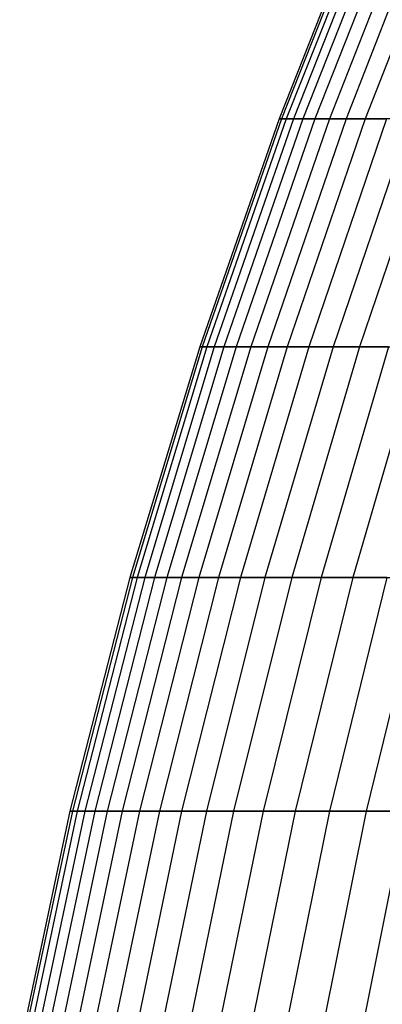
# Model space of a CAD drawing. Extents: x -125 to 125, y -143 to 0.
# Tile 13 of 241: x -59 to -55, y -71 to -61. Entities that reach past the tile are written whole.
import ezdxf

# ---------------------------------------------------------------- set-up
doc = ezdxf.new("R2010")
doc.units = 0
doc.header["$LTSCALE"] = 25.4
doc.layers.get('0').update_dxf_attribs({"linetype": 'CONTINUOUS'})

# ---------------------------------------------------------------- blocks, each defined once
blk = doc.blocks.new('NL2500026672_STL')
at = {"color": 0}
for p, q in [((-55.305, -59.617, -0.583), (-56.23, -61.953, -0.593)), ((-55.305, -59.617, -0.583), (-56.23, -61.953, -0.593)), ((-55.28, -59.617, 1.749), (-56.205, -61.953, 1.778)), ((-55.28, -59.617, 1.749), (-56.205, -61.953, 1.778)), ((-55.231, -59.617, -2.914), (-56.155, -61.953, -2.963)), ((-55.231, -59.617, -2.914), (-56.155, -61.953, -2.963)), ((-55.157, -59.617, 4.078), (-56.08, -61.953, 4.146)), ((-55.157, -59.617, 4.078), (-56.08, -61.953, 4.146)), ((-55.059, -59.617, -5.24), (-55.981, -61.953, -5.327)), ((-55.059, -59.617, -5.24), (-55.981, -61.953, -5.327)), ((-54.936, -59.617, 6.399), (-55.856, -61.953, 6.507)), ((-54.936, -59.617, 6.399), (-55.856, -61.953, 6.507)), ((-54.789, -59.617, -7.556), (-55.706, -61.953, -7.683)), ((-54.789, -59.617, -7.556), (-55.706, -61.953, -7.683)), ((-54.618, -59.617, 8.71), (-55.532, -61.953, 8.855)), ((-54.618, -59.617, 8.71), (-55.532, -61.953, 8.855)), ((-54.422, -59.617, -9.859), (-55.333, -61.953, -10.024)), ((-54.422, -59.617, -9.859), (-55.333, -61.953, -10.024)), ((-56.23, -61.953, -0.593), (-57.057, -64.327, -0.602)), ((-56.23, -61.953, -0.593), (-57.057, -64.327, -0.602)), ((-56.205, -61.953, 1.778), (-57.032, -64.327, 1.804)), ((-56.205, -61.953, 1.778), (-57.032, -64.327, 1.804)), ((-56.155, -61.953, -2.963), (-56.981, -64.327, -3.006)), ((-56.155, -61.953, -2.963), (-56.981, -64.327, -3.006)), ((-56.08, -61.953, 4.146), (-56.905, -64.327, 4.207)), ((-56.08, -61.953, 4.146), (-56.905, -64.327, 4.207)), ((-55.981, -61.953, -5.327), (-56.804, -64.327, -5.406)), ((-55.981, -61.953, -5.327), (-56.804, -64.327, -5.406)), ((-55.856, -61.953, 6.507), (-56.677, -64.327, 6.602)), ((-55.856, -61.953, 6.507), (-56.677, -64.327, 6.602)), ((-55.706, -61.953, -7.683), (-56.525, -64.327, -7.796)), ((-55.706, -61.953, -7.683), (-56.525, -64.327, -7.796)), ((-55.532, -61.953, 8.855), (-56.348, -64.327, 8.986)), ((-55.532, -61.953, 8.855), (-56.348, -64.327, 8.986)), ((-56.23, -61.953, -0.593), (-56.205, -61.953, 1.778)), ((-56.155, -61.953, -2.963), (-56.23, -61.953, -0.593)), ((-56.23, -61.953, -0.593), (-56.205, -61.953, 1.778)), ((-56.155, -61.953, -2.963), (-56.23, -61.953, -0.593)), ((-56.205, -61.953, 1.778), (-56.08, -61.953, 4.146)), ((-56.205, -61.953, 1.778), (-56.08, -61.953, 4.146)), ((-55.981, -61.953, -5.327), (-56.155, -61.953, -2.963)), ((-55.981, -61.953, -5.327), (-56.155, -61.953, -2.963)), ((-55.333, -61.953, -10.024), (-56.147, -64.327, -10.172)), ((-55.333, -61.953, -10.024), (-56.147, -64.327, -10.172)), ((-56.08, -61.953, 4.146), (-55.856, -61.953, 6.507)), ((-56.08, -61.953, 4.146), (-55.856, -61.953, 6.507)), ((-55.706, -61.953, -7.683), (-55.981, -61.953, -5.327)), ((-55.706, -61.953, -7.683), (-55.981, -61.953, -5.327)), ((-55.109, -61.953, 11.189), (-55.92, -64.327, 11.353)), ((-55.109, -61.953, 11.189), (-55.92, -64.327, 11.353)), ((-55.856, -61.953, 6.507), (-55.532, -61.953, 8.855)), ((-55.856, -61.953, 6.507), (-55.532, -61.953, 8.855)), ((-55.333, -61.953, -10.024), (-55.706, -61.953, -7.683)), ((-55.333, -61.953, -10.024), (-55.706, -61.953, -7.683)), ((-54.861, -61.953, -12.348), (-55.668, -64.327, -12.53)), ((-54.861, -61.953, -12.348), (-55.668, -64.327, -12.53)), ((-55.532, -61.953, 8.855), (-55.109, -61.953, 11.189)), ((-55.532, -61.953, 8.855), (-55.109, -61.953, 11.189)), ((-54.589, -61.953, 13.502), (-55.391, -64.327, 13.7)), ((-54.589, -61.953, 13.502), (-55.391, -64.327, 13.7)), ((-54.861, -61.953, -12.348), (-55.333, -61.953, -10.024)), ((-54.861, -61.953, -12.348), (-55.333, -61.953, -10.024)), ((-57.057, -64.327, -0.602), (-57.784, -66.732, -0.609)), ((-57.057, -64.327, -0.602), (-57.784, -66.732, -0.609)), ((-57.032, -64.327, 1.804), (-57.758, -66.732, 1.827)), ((-57.032, -64.327, 1.804), (-57.758, -66.732, 1.827)), ((-56.981, -64.327, -3.006), (-57.707, -66.732, -3.045)), ((-56.981, -64.327, -3.006), (-57.707, -66.732, -3.045)), ((-56.905, -64.327, 4.207), (-57.63, -66.732, 4.261)), ((-56.905, -64.327, 4.207), (-57.63, -66.732, 4.261)), ((-56.804, -64.327, -5.406), (-57.527, -66.732, -5.475)), ((-56.804, -64.327, -5.406), (-57.527, -66.732, -5.475)), ((-56.677, -64.327, 6.602), (-57.399, -66.732, 6.686)), ((-56.677, -64.327, 6.602), (-57.399, -66.732, 6.686)), ((-56.525, -64.327, -7.796), (-57.245, -66.732, -7.895)), ((-56.525, -64.327, -7.796), (-57.245, -66.732, -7.895)), ((-56.348, -64.327, 8.986), (-57.066, -66.732, 9.1)), ((-56.348, -64.327, 8.986), (-57.066, -66.732, 9.1)), ((-57.057, -64.327, -0.602), (-57.032, -64.327, 1.804)), ((-56.981, -64.327, -3.006), (-57.057, -64.327, -0.602)), ((-57.057, -64.327, -0.602), (-57.032, -64.327, 1.804)), ((-56.981, -64.327, -3.006), (-57.057, -64.327, -0.602)), ((-57.032, -64.327, 1.804), (-56.905, -64.327, 4.207)), ((-57.032, -64.327, 1.804), (-56.905, -64.327, 4.207)), ((-56.804, -64.327, -5.406), (-56.981, -64.327, -3.006)), ((-56.804, -64.327, -5.406), (-56.981, -64.327, -3.006)), ((-56.905, -64.327, 4.207), (-56.677, -64.327, 6.602)), ((-56.905, -64.327, 4.207), (-56.677, -64.327, 6.602)), ((-56.147, -64.327, -10.172), (-56.862, -66.732, -10.301)), ((-56.147, -64.327, -10.172), (-56.862, -66.732, -10.301)), ((-56.525, -64.327, -7.796), (-56.804, -64.327, -5.406)), ((-56.525, -64.327, -7.796), (-56.804, -64.327, -5.406)), ((-56.677, -64.327, 6.602), (-56.348, -64.327, 8.986)), ((-56.677, -64.327, 6.602), (-56.348, -64.327, 8.986)), ((-55.92, -64.327, 11.353), (-56.632, -66.732, 11.498)), ((-55.92, -64.327, 11.353), (-56.632, -66.732, 11.498)), ((-56.147, -64.327, -10.172), (-56.525, -64.327, -7.796)), ((-56.147, -64.327, -10.172), (-56.525, -64.327, -7.796)), ((-55.668, -64.327, -12.53), (-56.377, -66.732, -12.689)), ((-55.668, -64.327, -12.53), (-56.377, -66.732, -12.689)), ((-56.348, -64.327, 8.986), (-55.92, -64.327, 11.353)), ((-56.348, -64.327, 8.986), (-55.92, -64.327, 11.353)), ((-55.668, -64.327, -12.53), (-56.147, -64.327, -10.172)), ((-55.668, -64.327, -12.53), (-56.147, -64.327, -10.172)), ((-55.391, -64.327, 13.7), (-56.097, -66.732, 13.875)), ((-55.391, -64.327, 13.7), (-56.097, -66.732, 13.875)), ((-55.92, -64.327, 11.353), (-55.391, -64.327, 13.7)), ((-55.92, -64.327, 11.353), (-55.391, -64.327, 13.7)), ((-55.09, -64.327, -14.865), (-55.792, -66.732, -15.054)), ((-55.09, -64.327, -14.865), (-55.792, -66.732, -15.054)), ((-55.09, -64.327, -14.865), (-55.668, -64.327, -12.53)), ((-55.09, -64.327, -14.865), (-55.668, -64.327, -12.53)), ((-54.764, -64.327, 16.023), (-55.462, -66.732, 16.227)), ((-54.764, -64.327, 16.023), (-55.462, -66.732, 16.227)), ((-55.391, -64.327, 13.7), (-54.764, -64.327, 16.023)), ((-55.391, -64.327, 13.7), (-54.764, -64.327, 16.023)), ((-57.784, -66.732, -0.609), (-58.409, -69.167, -0.616)), ((-57.784, -66.732, -0.609), (-58.409, -69.167, -0.616)), ((-57.758, -66.732, 1.827), (-58.383, -69.167, 1.847)), ((-57.758, -66.732, 1.827), (-58.383, -69.167, 1.847)), ((-57.707, -66.732, -3.045), (-58.332, -69.167, -3.078)), ((-57.707, -66.732, -3.045), (-58.332, -69.167, -3.078)), ((-57.63, -66.732, 4.261), (-58.254, -69.167, 4.307)), ((-57.63, -66.732, 4.261), (-58.254, -69.167, 4.307)), ((-57.527, -66.732, -5.475), (-58.15, -69.167, -5.534)), ((-57.527, -66.732, -5.475), (-58.15, -69.167, -5.534)), ((-57.399, -66.732, 6.686), (-58.02, -69.167, 6.759)), ((-57.399, -66.732, 6.686), (-58.02, -69.167, 6.759)), ((-57.245, -66.732, -7.895), (-57.865, -69.167, -7.98)), ((-57.245, -66.732, -7.895), (-57.865, -69.167, -7.98)), ((-57.784, -66.732, -0.609), (-57.758, -66.732, 1.827)), ((-57.707, -66.732, -3.045), (-57.784, -66.732, -0.609)), ((-57.784, -66.732, -0.609), (-57.758, -66.732, 1.827)), ((-57.707, -66.732, -3.045), (-57.784, -66.732, -0.609)), ((-57.758, -66.732, 1.827), (-57.63, -66.732, 4.261)), ((-57.758, -66.732, 1.827), (-57.63, -66.732, 4.261)), ((-57.527, -66.732, -5.475), (-57.707, -66.732, -3.045)), ((-57.527, -66.732, -5.475), (-57.707, -66.732, -3.045)), ((-57.066, -66.732, 9.1), (-57.684, -69.167, 9.199)), ((-57.066, -66.732, 9.1), (-57.684, -69.167, 9.199)), ((-57.63, -66.732, 4.261), (-57.399, -66.732, 6.686)), ((-57.63, -66.732, 4.261), (-57.399, -66.732, 6.686)), ((-57.245, -66.732, -7.895), (-57.527, -66.732, -5.475)), ((-57.245, -66.732, -7.895), (-57.527, -66.732, -5.475)), ((-56.862, -66.732, -10.301), (-57.477, -69.167, -10.413)), ((-56.862, -66.732, -10.301), (-57.477, -69.167, -10.413)), ((-57.399, -66.732, 6.686), (-57.066, -66.732, 9.1)), ((-57.399, -66.732, 6.686), (-57.066, -66.732, 9.1)), ((-56.862, -66.732, -10.301), (-57.245, -66.732, -7.895)), ((-56.632, -66.732, 11.498), (-57.245, -69.167, 11.622)), ((-56.632, -66.732, 11.498), (-57.245, -69.167, 11.622)), ((-56.862, -66.732, -10.301), (-57.245, -66.732, -7.895)), ((-57.066, -66.732, 9.1), (-56.632, -66.732, 11.498)), ((-57.066, -66.732, 9.1), (-56.632, -66.732, 11.498)), ((-56.377, -66.732, -12.689), (-56.987, -69.167, -12.826)), ((-56.377, -66.732, -12.689), (-56.987, -69.167, -12.826)), ((-56.377, -66.732, -12.689), (-56.862, -66.732, -10.301)), ((-56.377, -66.732, -12.689), (-56.862, -66.732, -10.301)), ((-56.097, -66.732, 13.875), (-56.704, -69.167, 14.025)), ((-56.097, -66.732, 13.875), (-56.704, -69.167, 14.025)), ((-56.632, -66.732, 11.498), (-56.097, -66.732, 13.875)), ((-56.632, -66.732, 11.498), (-56.097, -66.732, 13.875)), ((-55.792, -66.732, -15.054), (-56.396, -69.167, -15.217)), ((-55.792, -66.732, -15.054), (-56.396, -69.167, -15.217)), ((-55.792, -66.732, -15.054), (-56.377, -66.732, -12.689)), ((-55.792, -66.732, -15.054), (-56.377, -66.732, -12.689)), ((-56.097, -66.732, 13.875), (-55.462, -66.732, 16.227)), ((-56.097, -66.732, 13.875), (-55.462, -66.732, 16.227)), ((-55.462, -66.732, 16.227), (-56.062, -69.167, 16.403)), ((-55.462, -66.732, 16.227), (-56.062, -69.167, 16.403)), ((-55.108, -66.732, -17.393), (-55.792, -66.732, -15.054)), ((-55.108, -66.732, -17.393), (-55.792, -66.732, -15.054)), ((-55.108, -66.732, -17.393), (-55.704, -69.167, -17.581)), ((-55.108, -66.732, -17.393), (-55.704, -69.167, -17.581)), ((-55.462, -66.732, 16.227), (-54.729, -66.732, 18.551)), ((-55.462, -66.732, 16.227), (-54.729, -66.732, 18.551)), ((-54.729, -66.732, 18.551), (-55.321, -69.167, 18.752)), ((-54.729, -66.732, 18.551), (-55.321, -69.167, 18.752)), ((-58.409, -69.167, -0.616), (-58.932, -71.625, -0.621)), ((-58.409, -69.167, -0.616), (-58.932, -71.625, -0.621)), ((-58.383, -69.167, 1.847), (-58.906, -71.625, 1.864)), ((-58.383, -69.167, 1.847), (-58.906, -71.625, 1.864)), ((-58.332, -69.167, -3.078), (-58.854, -71.625, -3.105)), ((-58.332, -69.167, -3.078), (-58.854, -71.625, -3.105)), ((-58.254, -69.167, 4.307), (-58.775, -71.625, 4.345)), ((-58.254, -69.167, 4.307), (-58.775, -71.625, 4.345)), ((-58.15, -69.167, -5.534), (-58.67, -71.625, -5.583)), ((-58.15, -69.167, -5.534), (-58.67, -71.625, -5.583)), ((-58.02, -69.167, 6.759), (-58.54, -71.625, 6.819)), ((-58.02, -69.167, 6.759), (-58.54, -71.625, 6.819)), ((-58.409, -69.167, -0.616), (-58.383, -69.167, 1.847)), ((-58.332, -69.167, -3.078), (-58.409, -69.167, -0.616)), ((-58.409, -69.167, -0.616), (-58.383, -69.167, 1.847)), ((-58.332, -69.167, -3.078), (-58.409, -69.167, -0.616)), ((-58.383, -69.167, 1.847), (-58.254, -69.167, 4.307)), ((-58.383, -69.167, 1.847), (-58.254, -69.167, 4.307)), ((-57.865, -69.167, -7.98), (-58.383, -71.625, -8.052)), ((-57.865, -69.167, -7.98), (-58.383, -71.625, -8.052)), ((-58.15, -69.167, -5.534), (-58.332, -69.167, -3.078)), ((-58.15, -69.167, -5.534), (-58.332, -69.167, -3.078)), ((-58.254, -69.167, 4.307), (-58.02, -69.167, 6.759)), ((-58.254, -69.167, 4.307), (-58.02, -69.167, 6.759)), ((-57.684, -69.167, 9.199), (-58.2, -71.625, 9.281)), ((-57.684, -69.167, 9.199), (-58.2, -71.625, 9.281)), ((-57.865, -69.167, -7.98), (-58.15, -69.167, -5.534)), ((-57.865, -69.167, -7.98), (-58.15, -69.167, -5.534)), ((-58.02, -69.167, 6.759), (-57.684, -69.167, 9.199)), ((-58.02, -69.167, 6.759), (-57.684, -69.167, 9.199)), ((-57.477, -69.167, -10.413), (-57.992, -71.625, -10.506)), ((-57.477, -69.167, -10.413), (-57.992, -71.625, -10.506)), ((-57.477, -69.167, -10.413), (-57.865, -69.167, -7.98)), ((-57.477, -69.167, -10.413), (-57.865, -69.167, -7.98)), ((-57.245, -69.167, 11.622), (-57.757, -71.625, 11.726)), ((-57.245, -69.167, 11.622), (-57.757, -71.625, 11.726)), ((-57.684, -69.167, 9.199), (-57.245, -69.167, 11.622)), ((-57.684, -69.167, 9.199), (-57.245, -69.167, 11.622)), ((-56.987, -69.167, -12.826), (-57.497, -71.625, -12.941)), ((-56.987, -69.167, -12.826), (-57.497, -71.625, -12.941)), ((-56.987, -69.167, -12.826), (-57.477, -69.167, -10.413)), ((-56.987, -69.167, -12.826), (-57.477, -69.167, -10.413)), ((-57.245, -69.167, 11.622), (-56.704, -69.167, 14.025)), ((-57.245, -69.167, 11.622), (-56.704, -69.167, 14.025)), ((-56.704, -69.167, 14.025), (-57.212, -71.625, 14.151)), ((-56.704, -69.167, 14.025), (-57.212, -71.625, 14.151)), ((-56.396, -69.167, -15.217), (-56.987, -69.167, -12.826)), ((-56.396, -69.167, -15.217), (-56.987, -69.167, -12.826)), ((-56.396, -69.167, -15.217), (-56.9, -71.625, -15.354)), ((-56.396, -69.167, -15.217), (-56.9, -71.625, -15.354)), ((-56.704, -69.167, 14.025), (-56.062, -69.167, 16.403)), ((-56.704, -69.167, 14.025), (-56.062, -69.167, 16.403)), ((-56.062, -69.167, 16.403), (-56.564, -71.625, 16.55)), ((-56.062, -69.167, 16.403), (-56.564, -71.625, 16.55)), ((-55.704, -69.167, -17.581), (-56.396, -69.167, -15.217)), ((-55.704, -69.167, -17.581), (-56.396, -69.167, -15.217)), ((-55.704, -69.167, -17.581), (-56.203, -71.625, -17.739)), ((-55.704, -69.167, -17.581), (-56.203, -71.625, -17.739)), ((-56.062, -69.167, 16.403), (-55.321, -69.167, 18.752)), ((-56.062, -69.167, 16.403), (-55.321, -69.167, 18.752)), ((-55.321, -69.167, 18.752), (-55.816, -71.625, 18.92)), ((-55.321, -69.167, 18.752), (-55.816, -71.625, 18.92)), ((-54.913, -69.167, -19.914), (-55.704, -69.167, -17.581)), ((-54.913, -69.167, -19.914), (-55.704, -69.167, -17.581)), ((-54.913, -69.167, -19.914), (-55.405, -71.625, -20.092)), ((-54.913, -69.167, -19.914), (-55.405, -71.625, -20.092)), ((-55.321, -69.167, 18.752), (-54.481, -69.167, 21.067)), ((-55.321, -69.167, 18.752), (-54.481, -69.167, 21.067))]:
    blk.add_line(p, q, dxfattribs=at)

msp = doc.modelspace()

# ---------------------------------------------------------------- block references
at = {"color": 253}
msp.add_blockref('NL2500026672_STL', (0, 0), dxfattribs=at)

doc.saveas('drawing.dxf')
